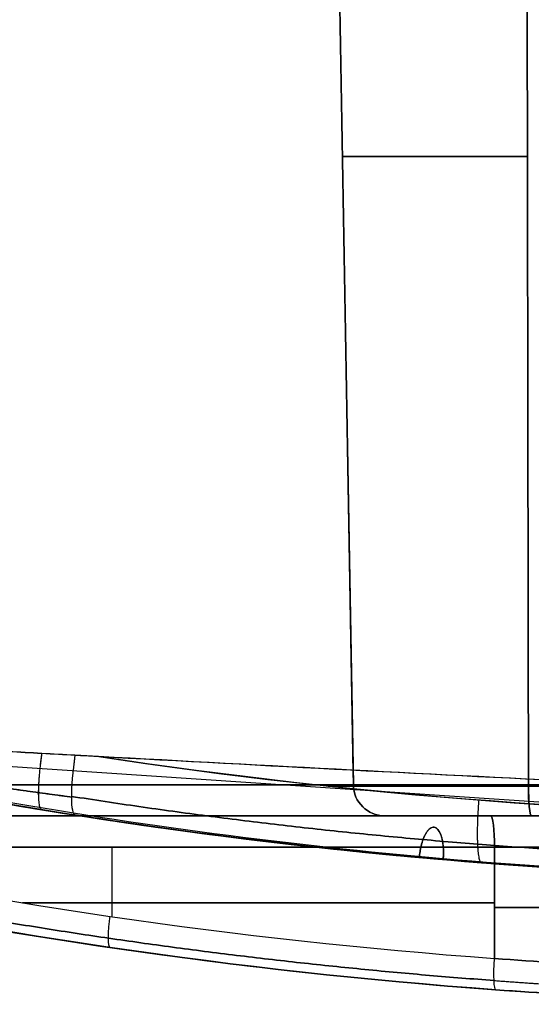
# Model space of a CAD drawing. Header units: millimetres. Extents: x -66 to 114, y 79 to 395.
# Tile 3 of 211: x -31.42 to -23.28, y 78.97 to 94.64. Entities that reach past the tile are written whole.
import ezdxf

# ---------------------------------------------------------------- set-up
doc = ezdxf.new("R2010")
doc.units = ezdxf.units.MM
doc.layers.add('Layer 01', color=7, linetype='Continuous', true_color=0x000000)

# ---------------------------------------------------------------- blocks, each defined once
blk = doc.blocks.new('Block 01')
at = {"layer": 'Layer 01'}
for p, q in [((-26.454, 101.973, 34.25), (-26.113, 82.465, 34.25)), ((-26.454, 101.973, -34.35), (-26.113, 82.465, -34.35)), ((-26.284, 92.219, 32.55), (-26.284, 92.219, 35.95)), ((-26.284, 92.219, -36.05), (-26.284, 92.219, -32.65)), ((-6.535, 81.076), (-35.298, 83.004)), ((-27.452, 81.973, 27.808), (-15.573, 81.973, 27.808)), ((-27.452, 81.973, -27.908), (-15.573, 81.973, -27.908)), ((-27.26, 81.973, 18.608), (-27.26, 81.973, 28.026)), ((-27.26, 81.973, -28.126), (-27.26, 81.973, -18.708))]:
    blk.add_line(p, q, dxfattribs=at)
at = {"layer": 'Layer 01', "extrusion": (-2.96057e-16, 1, -5.92113e-16)}
for centre, start, end in [((23.05, 35.95, 92.465), 0, 84.7949), ((23.05, -36.05, 92.465), 275.2051, 0)]:
    blk.add_arc(centre, 3.238, start, end, dxfattribs=at)
at = {"layer": 'Layer 01', "extrusion": (-0.976586, 0.153099, 0.151129)}
blk.add_arc((-77.266, -21.026, 40.153), 1, 273.2795, 360, dxfattribs=at)
at = {"layer": 'Layer 01', "extrusion": (0.976586, -0.153099, 0.151129)}
blk.add_arc((77.266, 20.928, -40.168), 1, 93.4556, 180, dxfattribs=at)
at = {"layer": 'Layer 01'}
for centre, radius, start in [((-17.55, 164.848, -0.05), 83.875, 258.10224), ((-25.614, 82.473, -32.65), 0.5, 181), ((-25.614, 82.473, -36.05), 0.5, 181), ((-25.614, 82.473, -34.35), 0.5, 181), ((-17.55, 164.848, -0.05), 85.875, 255.37291), ((-17.55, 164.848, -12.058), 83.875, 263.02511), ((-17.55, 164.848, 11.958), 83.875, 263.02511)]:
    blk.add_arc(centre, radius, start, 270, dxfattribs=at)
at = {"layer": 'Layer 01', "extrusion": (-9.11708e-31, 1, 9.11708e-31)}
blk.add_arc((32.65, 32.55, 82.465), 6.537, 180, 270, dxfattribs=at)
at = {"layer": 'Layer 01', "extrusion": (2.26227e-45, 1, 2.26227e-45)}
blk.add_arc((32.65, -32.65, 82.465), 6.537, 90, 180, dxfattribs=at)
at = {"layer": 'Layer 01', "extrusion": (-4.51108e-16, -4.5905e-16, -1)}
blk.add_arc((25.614, 82.473, -32.55), 0.5, 270, 359, dxfattribs=at)
at = {"layer": 'Layer 01', "extrusion": (-1.42131e-14, -1.44633e-14, -1)}
blk.add_arc((25.614, 82.473, -35.95), 0.5, 270, 359, dxfattribs=at)
at = {"layer": 'Layer 01', "extrusion": (-5.02924e-16, -1, 4.59192e-16)}
blk.add_arc((-23.05, 35.95, -82.465), 3.063, 95.2051, 180, dxfattribs=at)
at = {"layer": 'Layer 01', "extrusion": (1.01214e-14, -1, 9.2413e-15)}
blk.add_arc((-23.05, -36.05, -82.465), 3.063, 180, 264.7949, dxfattribs=at)
at = {"layer": 'Layer 01', "extrusion": (0, 0, -1)}
blk.add_arc((25.614, 82.473, -34.25), 0.5, 270, 359, dxfattribs=at)
at = {"layer": 'Layer 01', "extrusion": (-0.995876, -1.42655e-14, -0.090722)}
blk.add_arc((-82.473, 40.456, 19.694), 0.5, 0, 89, dxfattribs=at)
at = {"layer": 'Layer 01', "extrusion": (-0.995876, 9.68926e-15, 0.090722)}
blk.add_arc((-82.473, -40.556, 19.684), 0.5, 271, 0, dxfattribs=at)
at = {"layer": 'Layer 01', "extrusion": (-6.46802e-15, -1, 1.08469e-13)}
blk.add_arc((-12.05, -84.8, -82.465), 124.313, 91.61987, 95.20512, dxfattribs=at)
at = {"layer": 'Layer 01', "extrusion": (2.65319e-13, -1, 4.48012e-12)}
blk.add_arc((-12.05, 84.7, -82.465), 124.313, 264.79488, 268.38013, dxfattribs=at)
at = {"layer": 'Layer 01', "extrusion": (5.84551e-15, -1, -3.10954e-14)}
blk.add_arc((-0.05, -181.409, -81.973), 201.859, 96.79297, 101.13238, dxfattribs=at)
at = {"layer": 'Layer 01', "extrusion": (-3.80643e-15, 1, -1.81667e-14)}
blk.add_arc((0.05, 181.309, 81.973), 201.859, 276.79297, 281.13238, dxfattribs=at)
at = {"layer": 'Layer 01', "extrusion": (-2.77556e-16, 1, 0)}
for centre, radius, start, end in [((0.05, -181.409, 81.973), 201.859, 78.86762, 83.20703), ((0.05, 181.309, 81.973), 201.859, 276.79297, 281.13238), ((0.05, 181.309, 81.473), 201.359, 276.79297, 280.28757)]:
    blk.add_arc(centre, radius, start, end, dxfattribs=at)
at = {"layer": 'Layer 01', "extrusion": (4.12498e-45, -1, -4.12498e-45)}
blk.add_arc((-32.65, 32.55, -81.973), 7.036, 270, 0, dxfattribs=at)
at = {"layer": 'Layer 01', "extrusion": (1.69306e-45, -1, 2.0196e-15)}
blk.add_arc((-32.65, -32.65, -81.973), 7.036, 360, 90, dxfattribs=at)
at = {"layer": 'Layer 01', "extrusion": (0, 1, 0)}
for centre, radius, start, end in [((32.65, 32.55, 81.973), 7.036, 225, 270), ((32.65, -32.65, 81.973), 7.036, 90, 180), ((23.05, -36.05, 81.973), 2.564, 317.6026, 0), ((25.05, 28.466, 80.514), 10, 216.0952, 263.207), ((25.05, -28.566, 80.514), 10, 96.793, 143.9047)]:
    blk.add_arc(centre, radius, start, end, dxfattribs=at)
at = {"layer": 'Layer 01', "extrusion": (-3.49783e-16, 1, 3.19367e-16)}
blk.add_arc((23.05, 35.95, 81.973), 2.564, 360, 84.7949, dxfattribs=at)
at = {"layer": 'Layer 01', "extrusion": (6.09238e-15, 1, -3.77934e-18)}
blk.add_arc((23.05, -36.05, 81.973), 2.564, 275.2051, 0, dxfattribs=at)
at = {"layer": 'Layer 01', "extrusion": (-6.17273e-19, -1, 5.48109e-19)}
blk.add_arc((-25.05, 28.466, -81.973), 9.5, 276.793, 0, dxfattribs=at)
at = {"layer": 'Layer 01', "extrusion": (0.99298, -1.3281e-14, 0.118282)}
blk.add_arc((81.473, 21.729, -21.507), 0.5, 270, 360, dxfattribs=at)
at = {"layer": 'Layer 01', "extrusion": (0.99298, -8.40445e-16, -0.118282)}
blk.add_arc((81.473, -21.829, -21.495), 0.5, 0, 90, dxfattribs=at)
at = {"layer": 'Layer 01', "extrusion": (-1.27233e-15, -1, 1.88314e-15)}
blk.add_arc((-25.05, -28.566, -81.973), 9.5, 360, 83.207, dxfattribs=at)
at = {"layer": 'Layer 01', "extrusion": (-5.92466e-15, 1, -6.85373e-14)}
blk.add_arc((12.05, 84.7, 81.973), 123.814, 271.61987, 275.20512, dxfattribs=at)
at = {"layer": 'Layer 01', "extrusion": (5.04287e-15, -1, -2.57882e-14)}
blk.add_arc((-0.05, -181.409, -81.473), 201.359, 96.79297, 100.28757, dxfattribs=at)
at = {"layer": 'Layer 01', "extrusion": (7.65467e-15, -1, 4.31805e-14)}
blk.add_arc((-0.05, 181.309, -81.473), 201.359, 259.71243, 263.20703, dxfattribs=at)
at = {"layer": 'Layer 01', "extrusion": (-5.25522e-17, -1, 5.62786e-17)}
blk.add_arc((-25.05, 28.466, -81.473), 10, 276.793, 349.2849, dxfattribs=at)
at = {"layer": 'Layer 01', "extrusion": (-2.86512e-15, -1, -1.30746e-15)}
blk.add_arc((-25.05, -28.566, -81.473), 10, 10.7151, 83.207, dxfattribs=at)
at = {"layer": 'Layer 01', "extrusion": (-0.990346, 0.072789, -0.117968)}
blk.add_arc((-77.743, 21.404, 27.252), 0.5, 0, 89.5032, dxfattribs=at)
at = {"layer": 'Layer 01', "extrusion": (0.990346, -0.072789, -0.117968)}
blk.add_arc((77.743, -21.504, -27.24), 0.5, 180, 269.5032, dxfattribs=at)
at = {"layer": 'Layer 01'}
for points, degree in [([(-23.328, 82.465, 39.001), (-23.344, 92.465, 39.175), (-23.36, 102.465, 39.348)], 2), ([(-23.36, 102.465, -39.448), (-23.344, 92.465, -39.275), (-23.328, 82.465, -39.101)], 2), ([(-26.454, 101.973, 32.55), (-26.284, 92.219, 32.55), (-26.113, 82.465, 32.55)], 2), ([(-26.113, 82.465, -32.65), (-26.284, 92.219, -32.65), (-26.454, 101.973, -32.65)], 2), ([(-26.113, 82.465, 35.95), (-26.284, 92.219, 35.95), (-26.454, 101.973, 35.95)], 2), ([(-26.454, 101.973, -36.05), (-26.284, 92.219, -36.05), (-26.113, 82.465, -36.05)], 2), ([(-31.601, 82.998, -15.534), (-31.248, 82.979, -15.591), (-30.896, 82.959, -15.648), (-30.543, 82.94, -15.704)], 3), ([(-30.544, 82.937, 15.603), (-30.896, 82.956, 15.547), (-31.249, 82.976, 15.491), (-31.601, 82.995, 15.434)], 3), ([(-30.169, 82.917, 15.662), (-30.294, 82.923, 15.643), (-30.419, 82.93, 15.623), (-30.544, 82.937, 15.603)], 3), ([(-30.543, 82.94, -15.704), (-30.429, 82.934, -15.722), (-30.315, 82.928, -15.739), (-30.201, 82.921, -15.757)], 3), ([(-30.201, 82.921, -15.757), (-26.054, 82.292, -16.391), (-21.866, 81.973, -16.898), (-17.638, 81.973, -17.273)], 3), ([(-17.638, 81.973, 17.173), (-21.855, 81.973, 16.799), (-26.032, 82.29, 16.294), (-30.169, 82.917, 15.662)], 3), ([(-26.113, 82.465, 35.95), (-26.113, 82.465, 34.25), (-26.113, 82.465, 32.55)], 2), ([(-26.113, 82.465, -32.65), (-26.113, 82.465, -34.35), (-26.113, 82.465, -36.05)], 2), ([(-32.329, 82.286, -12.881), (-27.51, 81.423, -10.883), (-22.627, 80.985, -8.86), (-17.741, 80.973, -6.837)], 3), ([(-17.741, 80.974, 6.737), (-22.627, 80.985, 8.76), (-27.51, 81.423, 10.783), (-32.329, 82.286, 12.781)], 3), ([(-17.55, 80.973, -7.84), (-22.369, 80.973, -9.836), (-27.187, 81.389, -11.831), (-31.946, 82.218, -13.802)], 3), ([(-31.946, 82.218, 13.702), (-27.187, 81.389, 11.731), (-22.369, 80.973, 9.736), (-17.55, 80.973, 7.74)], 3), ([(-31.601, 82.159, -14.559), (-31.248, 82.099, -14.61), (-30.894, 82.041, -14.663), (-30.54, 81.985, -14.717)], 3), ([(-30.54, 81.985, 14.617), (-30.894, 82.041, 14.563), (-31.248, 82.099, 14.51), (-31.601, 82.159, 14.459)], 3), ([(-30.54, 81.985, -14.717), (-26.253, 81.313, -15.372), (-21.923, 80.973, -15.894), (-17.55, 80.973, -16.277)], 3), ([(-17.55, 80.973, 16.177), (-21.923, 80.973, 15.794), (-26.253, 81.313, 15.272), (-30.54, 81.985, 14.617)], 3), ([(-25.614, 81.973, 32.55), (-25.614, 81.973, 34.25), (-25.614, 81.973, 35.95)], 2), ([(-25.614, 81.973, -36.05), (-25.614, 81.973, -34.35), (-25.614, 81.973, -32.65)], 2), ([(-36.01, 81.473, 16.713), (-32.022, 80.597, 17.437), (-27.975, 80.004, 18.047), (-23.867, 79.703, 18.536)], 3), ([(-36.01, 81.473, -16.813), (-32.022, 80.597, -17.537), (-27.975, 80.004, -18.147), (-23.867, 79.703, -18.636)], 3), ([(-29.953, 80.368, 17.717), (-29.953, 80.921, 17.717), (-29.953, 81.473, 17.717)], 2), ([(-29.953, 80.368, -17.817), (-29.953, 80.921, -17.817), (-29.953, 81.473, -17.817)], 2), ([(-23.867, 79.703, 18.536), (-23.867, 80.588, 18.536), (-23.867, 81.473, 18.536)], 2), ([(-23.867, 81.473, -18.636), (-23.867, 80.588, -18.636), (-23.867, 79.703, -18.636)], 2), ([(-36.029, 80.985, 16.221), (-32.027, 80.103, 16.943), (-27.966, 79.507, 17.552), (-23.845, 79.204, 18.04)], 3), ([(-23.845, 79.204, -18.14), (-27.966, 79.507, -17.652), (-32.027, 80.103, -17.043), (-36.029, 80.985, -16.321)], 3), ([(-21.923, 79.578, 18.968), (-22.553, 79.61, 18.76), (-23.201, 79.652, 18.616), (-23.867, 79.703, 18.536)], 3), ([(-23.867, 79.703, -18.636), (-23.201, 79.652, -18.716), (-22.553, 79.61, -18.86), (-21.923, 79.578, -19.068)], 3), ([(-23.845, 79.204, 18.04), (-23.141, 79.153, 18.123), (-22.457, 79.111, 18.275), (-21.791, 79.078, 18.493)], 3), ([(-21.791, 79.078, -18.593), (-22.457, 79.111, -18.375), (-23.141, 79.153, -18.223), (-23.845, 79.204, -18.14)], 3)]:
    blk.add_open_spline(points, degree=degree, dxfattribs=at)
for points, weights, degree in [([(-31.072, 82.969, -15.619), (-31.2, 82.091, -15.52), (-31.071, 82.07, -14.637)], [0.982318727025, 0.739378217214, 1], 2), ([(-31.073, 82.966, 15.519), (-31.2, 82.091, 15.417), (-31.071, 82.07, 14.537)], [0.981223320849, 0.739967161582, 1], 2), ([(-21.012, 82.447, -16.945), (-23.779, 82.447, -16.652), (-26.537, 82.447, -16.283)], [0.999587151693, 0.999548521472, 0.999704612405], 2), ([(-26.514, 82.445, 16.186), (-23.786, 82.445, 16.551), (-21.049, 82.445, 16.841)], [0.99970590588, 0.999551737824, 0.999588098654], 2), ([(-31.652, 82.417, -15.209), (-31.3, 82.367, -15.271), (-30.949, 82.319, -15.334), (-30.601, 82.273, -15.397)], [0.872666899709, 0.867621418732, 0.862647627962, 0.857758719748], 3), ([(-30.601, 82.272, 15.296), (-30.949, 82.317, 15.233), (-31.3, 82.365, 15.17), (-31.652, 82.416, 15.108)], [0.85777014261, 0.862658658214, 0.867632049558, 0.87267712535], 3), ([(-30.601, 82.283, -15.407), (-26.305, 81.608, -16.07), (-21.981, 81.268, -16.596), (-17.612, 81.266, -16.981)], [0.857715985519, 0.855772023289, 0.85436634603, 0.853553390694], 3), ([(-17.612, 81.266, 16.881), (-21.981, 81.268, 16.496), (-26.305, 81.608, 15.97), (-30.601, 82.283, 15.307)], [0.853553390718, 0.854366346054, 0.855772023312, 0.857715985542], 3), ([(-24.12, 82.224, -16.592), (-24.196, 81.236, -16.582), (-24.077, 81.227, -15.599)], [1.0000107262, 0.710416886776, 0.999997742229], 2), ([(-24.12, 82.224, 16.492), (-24.196, 81.236, 16.482), (-24.077, 81.227, 15.499)], [1.00001221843, 0.710416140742, 0.999997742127], 2), ([(-24.684, 81.294, -10.795), (-24.613, 82.244, -10.765), (-24.979, 82.29, -9.87), (-25.065, 81.311, -9.871)], [1, 0.344081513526, 0.3335066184, 0.96827531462], 3), ([(-24.685, 81.277, -10.795), (-24.685, 81.283, -10.795), (-24.684, 81.289, -10.795), (-24.684, 81.294, -10.795)], [0.967090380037, 0.977873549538, 0.988843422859, 1], 3), ([(-36.058, 81.135, 16.562), (-32.047, 80.25, 17.29), (-27.991, 79.655, 17.9), (-23.875, 79.352, 18.39)], [0.860282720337, 0.858099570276, 0.856345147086, 0.855082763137], 3), ([(-23.875, 79.352, -18.49), (-27.991, 79.655, -18), (-32.047, 80.25, -17.39), (-36.058, 81.135, -16.662)], [0.855082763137, 0.856345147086, 0.858099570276, 0.860282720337], 3), ([(-31.381, 80.588, 17.497), (-27.634, 80.588, 18.088), (-23.867, 80.588, 18.536)], [0.99977555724, 0.999707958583, 0.99999516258], 2), ([(-23.867, 80.588, -18.636), (-27.634, 80.588, -18.188), (-31.381, 80.588, -17.597)], [0.99999516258, 0.999707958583, 0.99977555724], 2), ([(-29.982, 79.878, 17.218), (-30.053, 79.888, 17.702), (-29.984, 80.372, 17.713)], [1, 0.714678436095, 0.999992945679], 2), ([(-29.982, 79.878, -17.318), (-30.053, 79.888, -17.802), (-29.984, 80.372, -17.813)], [1, 0.714678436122, 0.999992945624], 2), ([(-23.875, 79.352, 18.39), (-23.197, 79.301, 18.469), (-22.536, 79.26, 18.616), (-21.894, 79.227, 18.826)], [0.855082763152, 0.855771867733, 0.85615219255, 0.856273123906], 3), ([(-23.875, 79.352, -18.49), (-23.197, 79.301, -18.569), (-22.536, 79.26, -18.716), (-21.894, 79.227, -18.926)], [0.855082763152, 0.855771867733, 0.85615219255, 0.856273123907], 3)]:
    blk.add_rational_spline(points, weights, degree=degree, dxfattribs=at)
for points, knots in [([(-30.201, 82.921, -15.757), (-27.511, 82.774, -16.168), (-24.814, 82.632, -16.525), (-19.407, 82.368, -17.127), (-16.697, 82.246, -17.372), (-13.98, 82.143, -17.563)], [-16.346001, -16.346001, -16.346001, -16.346001, -8.173001, -8.173001, 0, 0, 0, 0]), ([(-13.98, 82.137, 17.463), (-16.692, 82.241, 17.273), (-19.397, 82.364, 17.028), (-24.793, 82.628, 16.427), (-27.484, 82.77, 16.072), (-30.169, 82.917, 15.662)], [-16.313734, -16.313734, -16.313734, -16.313734, -8.156867, -8.156867, 0, 0, 0, 0]), ([(-31.952, 82.253, -13.805), (-29.548, 81.828, -12.81), (-27.12, 81.508, -11.804), (-22.247, 81.081, -9.786), (-19.802, 80.973, -8.773), (-17.36, 80.973, -7.761)], [0, 0, 0, 0, 8.015467, 8.015467, 16.029627, 16.029627, 16.029627, 16.029627]), ([(-31.952, 82.253, 13.705), (-29.548, 81.828, 12.71), (-27.12, 81.508, 11.704), (-22.247, 81.081, 9.686), (-19.801, 80.973, 8.672), (-17.359, 80.973, 7.661)], [0, 0, 0, 0, 8.015467, 8.015467, 16.030935, 16.030935, 16.030935, 16.030935])]:
    blk.add_open_spline(points, degree=3, knots=knots, dxfattribs=at)
blk.add_rational_spline([(-25.065, 81.311, 9.771), (-24.979, 82.29, 9.77), (-24.613, 82.244, 10.665), (-24.684, 81.294, 10.695), (-24.684, 81.289, 10.695), (-24.685, 81.283, 10.695), (-24.685, 81.277, 10.695)], [0.96822219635, 0.333507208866, 0.344099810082, 1, 0.988843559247, 0.977873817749, 0.967090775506], degree=3, knots=[0.048461, 0.048461, 0.048461, 0.048461, 3.00074, 3.00074, 3.00074, 3.050956, 3.050956, 3.050956, 3.050956], dxfattribs=at)

msp = doc.modelspace()

# ---------------------------------------------------------------- block references
at = {"layer": 'Layer 01'}
msp.add_blockref('Block 01', (0, 0), dxfattribs=at)

doc.saveas('drawing.dxf')
